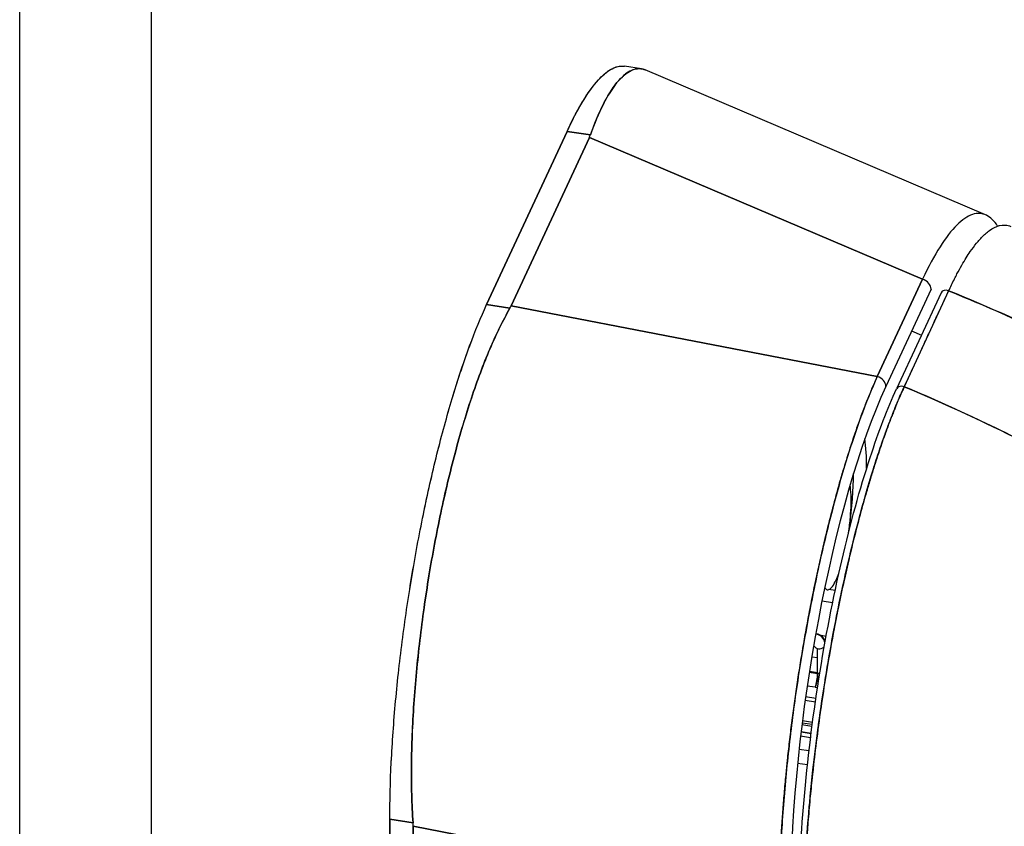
# Model space of a CAD drawing. Extents: x 785 to 1232, y 18 to 306.
# Tile 164 of 232: x 1182.7 to 1184.28, y 103.23 to 104.52. Entities that reach past the tile are written whole.
import ezdxf

# ---------------------------------------------------------------- set-up
doc = ezdxf.new("R2010")
doc.units = 0
doc.header["$LTSCALE"] = 4
doc.header["$MEASUREMENT"] = 0
doc.layers.get('0').update_dxf_attribs({"linetype": 'CONTINUOUS'})

msp = doc.modelspace()

# ---------------------------------------------------------------- linework, layer by layer
for p, q in [((1182.703, 73.0668), (1182.703, 130.5021)), ((1182.9129, 130.5062), (1182.9129, 73.2026)), ((1183.6964, 104.4398), (1183.6697, 104.4439)), ((1184.2463, 104.2066), (1183.7026, 104.438)), ((1183.5777, 104.3399), (1183.4492, 104.0631)), ((1183.4492, 104.0631), (1183.5777, 104.3399)), ((1183.5777, 104.3399), (1183.6149, 104.3341)), ((1183.6149, 104.3341), (1183.5777, 104.3399)), ((1183.6133, 104.3303), (1183.4884, 104.0611)), ((1183.4884, 104.0611), (1183.6133, 104.3303)), ((1184.1456, 104.1037), (1183.6133, 104.3303)), ((1183.6133, 104.3303), (1184.1456, 104.1037)), ((1184.0735, 103.9483), (1184.1456, 104.1037)), ((1184.1456, 104.1037), (1184.0735, 103.9483)), ((1184.1593, 104.0879), (1184.0871, 103.9324)), ((1184.1754, 104.082), (1184.1044, 103.9289)), ((1184.1875, 104.0852), (1184.1166, 103.932)), ((1183.4864, 104.0573), (1183.4492, 104.0631)), ((1183.4492, 104.0631), (1183.4864, 104.0573)), ((1183.4884, 104.0611), (1184.0735, 103.9483)), ((1184.0735, 103.9483), (1183.4884, 104.0611)), ((1183.6036, 104.0389), (1183.6036, 104.0389)), ((1184.1283, 104.0212), (1184.1441, 104.0145)), ((1184.0255, 103.9575), (1184.0255, 103.9575)), ((1184.1061, 103.9311), (1184.1061, 103.9311)), ((1183.9918, 103.6086), (1183.9889, 103.609)), ((1184.0061, 103.6063), (1183.9959, 103.6079)), ((1183.985, 103.5901), (1184.0022, 103.5875)), ((1183.975, 103.537), (1183.9753, 103.5369)), ((1183.9751, 103.5376), (1183.9763, 103.5374)), ((1183.9917, 103.5332), (1183.9835, 103.5345)), ((1183.9781, 103.4741), (1183.9781, 103.5135)), ((1183.9897, 103.5265), (1183.9904, 103.5263)), ((1183.9687, 103.5008), (1183.9781, 103.4993)), ((1183.9648, 103.4762), (1183.9781, 103.4741)), ((1183.9781, 103.4752), (1183.9649, 103.4772)), ((1183.9908, 103.4672), (1183.9908, 103.4672)), ((1183.9917, 103.4731), (1183.9917, 103.4731)), ((1183.9743, 103.452), (1183.9614, 103.454)), ((1183.9902, 103.4636), (1183.9902, 103.4636)), ((1183.9429, 103.4392), (1183.9429, 103.4392)), ((1183.9753, 103.4342), (1183.9589, 103.4368)), ((1183.9421, 103.434), (1183.9421, 103.434)), ((1183.9582, 103.4315), (1183.9746, 103.429)), ((1183.9846, 103.4274), (1183.9846, 103.4274)), ((1183.9854, 103.4327), (1183.9854, 103.4327)), ((1183.9368, 103.3943), (1183.9368, 103.3943)), ((1183.9373, 103.3979), (1183.9373, 103.3979)), ((1183.9377, 103.4012), (1183.9377, 103.4012)), ((1183.9691, 103.3893), (1183.953, 103.3918)), ((1183.9534, 103.3954), (1183.9696, 103.3929)), ((1183.9538, 103.3987), (1183.97, 103.3962)), ((1183.979, 103.3878), (1183.979, 103.3878)), ((1183.9794, 103.3914), (1183.9794, 103.3914)), ((1183.9799, 103.3947), (1183.9799, 103.3947)), ((1183.9346, 103.3763), (1183.9346, 103.3763)), ((1183.9354, 103.3833), (1183.9354, 103.3833)), ((1183.9354, 103.3831), (1183.9354, 103.3831)), ((1183.9668, 103.3714), (1183.9508, 103.3738)), ((1183.9677, 103.3783), (1183.9516, 103.3808)), ((1183.9516, 103.3806), (1183.9677, 103.3781)), ((1183.9321, 103.3553), (1183.9321, 103.3553)), ((1183.9643, 103.3503), (1183.9484, 103.3528)), ((1183.9297, 103.3334), (1183.9297, 103.3334)), ((1183.9461, 103.3309), (1183.9618, 103.3285)), ((1183.2945, 102.4818), (1183.2945, 103.2413)), ((1183.2945, 103.2413), (1183.3316, 103.2355)), ((1183.2945, 103.2413), (1183.2945, 102.4818)), ((1183.3316, 103.2355), (1183.2945, 103.2413)), ((1183.3318, 103.2299), (1183.3318, 102.477)), ((1183.3318, 102.477), (1183.3318, 103.2299)), ((1183.3318, 103.2299), (1183.917, 103.1171)), ((1183.917, 103.1171), (1183.3318, 103.2299))]:
    msp.add_line(p, q)
msp.add_arc((1183.9737, 103.5205), 0.0171, 15.0674, 81.0888)
for centre, major_axis, ratio, start_param, end_param in [((1183.5053, 104.347), (0.1118, 0), 0.57735, 6.021567, 6.082649), ((1183.5053, 104.347), (0.1118, 0), 0.577352, 6.021574, 6.082656), ((1184.1428, 104.0904), (0.0155, -0.0072), 0.788675, 0.350879, 1.747143), ((1184.1846, 104.0777), (-0.00929, 0.0043), 0.787939, 4.767182, 6.283185), ((1183.3804, 104.0778), (0.1118, 0), 0.577352, 5.96014, 6.02121), ((1183.3804, 104.0778), (0.1118, 0), 0.57735, 5.960122, 6.021205), ((1184.009, 103.9622), (-0.0026, -0.0169), 0.211325, 4.792792, 4.79284), ((1184.009, 103.9622), (0.0171, 0), 0.57735, 5.812887, 5.812968), ((1184.0706, 103.935), (0.0155, -0.0072), 0.788675, 0.350879, 1.747143), ((1184.0706, 103.935), (0.0155, -0.0072), 0.788675, 0.350881, 1.747143), ((1184.0919, 103.4476), (0.0901, 0.5907), 0.21748, 0.641921, 2.18255), ((1184.1137, 103.9245), (-0.00929, 0.0043), 0.787955, 4.767292, 6.283185), ((1184.1137, 103.9245), (-0.00929, 0.0043), 0.787939, 4.767189, 6.283463), ((1184.0078, 103.6988), (-0.0287, -0.1855), 0.211325, 2.188979, 2.544404), ((1183.9914, 103.7013), (0.0261, 0.1686), 0.211325, 4.788852, 5.322276), ((1184.009, 103.5966), (0.0171, 0), 0.57735, 4.935272, 4.935395), ((1184.009, 103.5966), (-0.0171, 0), 0.57735, 1.79368, 1.793802), ((1184.0078, 103.6988), (0.0287, 0.1855), 0.211325, 2.505446, 2.505449), ((1183.9914, 103.7013), (-0.0261, -0.1686), 0.211325, 6.079367, 6.079372), ((1183.9914, 103.7013), (-0.0261, -0.1686), 0.211325, 0.249641, 0.259746), ((1183.9737, 103.5205), (0.0026, 0.0169), 0.211325, 6.282753, 6.542931), ((1183.9737, 103.5205), (-0.0116, 0.0125), 0.944629, 4.157756, 5.412113), ((1183.9737, 103.5205), (0.0116, -0.0125), 0.944629, 1.016163, 2.27052), ((1184.0078, 103.6988), (-0.0287, -0.1855), 0.211325, 6.076449, 6.509996), ((1183.9737, 103.5205), (0.0171, 0), 0.57735, 0.357731, 0.358854), ((1183.9737, 103.4646), (0.0026, 0.0169), 0.211325, 3.9029, 5.344303), ((1183.9737, 103.4646), (-0.0171, 0), 0.57735, 4.245117, 4.45059), ((1183.9737, 103.4646), (0.0171, 0), 0.57735, 1.103524, 1.308997), ((1183.2239, 103.2466), (0.1014, -0.0471), 0.788675, 0.351061, 0.412143), ((1183.2239, 103.2466), (0.1014, -0.0471), 0.788677, 0.35105, 0.412126)]:
    msp.add_ellipse(centre, major_axis=major_axis, ratio=ratio, start_param=start_param, end_param=end_param)
for points, knots in [([(1183.5777, 104.3399), (1183.5869, 104.3597), (1183.5959, 104.3767), (1183.6048, 104.391), (1183.6138, 104.4053), (1183.6226, 104.417), (1183.6311, 104.4256), (1183.6396, 104.4343), (1183.6478, 104.4399), (1183.6556, 104.4425), (1183.6604, 104.4442), (1183.6651, 104.4446), (1183.6697, 104.4439)], [0, 0, 0, 0, 0.1111111, 0.1111111, 0.1111111, 0.2222222, 0.2222222, 0.2222222, 0.3333333, 0.3333333, 0.3333333, 0.4028834, 0.4028834, 0.4028834, 0.4028834]), ([(1183.5777, 104.3399), (1183.5861, 104.3579), (1183.5944, 104.3739), (1183.6027, 104.3875), (1183.6102, 104.3999), (1183.6176, 104.4103), (1183.6248, 104.4187), (1183.6316, 104.4266), (1183.6383, 104.4328), (1183.6447, 104.437), (1183.6511, 104.4413), (1183.6573, 104.4437), (1183.6632, 104.4442), (1183.6654, 104.4443), (1183.6676, 104.4443), (1183.6697, 104.4439)], [0, 0, 0, 0, 0.1031793, 0.1031793, 0.1031793, 0.1964104, 0.1964104, 0.1964104, 0.2842721, 0.2842721, 0.2842721, 0.3717176, 0.3717176, 0.3717176, 0.4037681, 0.4037681, 0.4037681, 0.4037681]), ([(1183.6149, 104.3341), (1183.622, 104.3542), (1183.6295, 104.3717), (1183.6372, 104.3862), (1183.6448, 104.4008), (1183.6526, 104.4125), (1183.6603, 104.4212), (1183.668, 104.4299), (1183.6756, 104.4356), (1183.683, 104.4383), (1183.6897, 104.4408), (1183.6963, 104.4407), (1183.7026, 104.438)], [0, 0, 0, 0, 0.1111111, 0.1111111, 0.1111111, 0.2222222, 0.2222222, 0.2222222, 0.3333333, 0.3333333, 0.3333333, 0.4361096, 0.4361096, 0.4361096, 0.4361096]), ([(1183.7026, 104.438), (1183.6986, 104.4397), (1183.6945, 104.4404), (1183.6902, 104.44), (1183.6879, 104.4398), (1183.6854, 104.4392), (1183.683, 104.4383), (1183.6796, 104.4371), (1183.6762, 104.4352), (1183.6728, 104.4327), (1183.6687, 104.4297), (1183.6645, 104.4259), (1183.6603, 104.4212), (1183.6584, 104.419), (1183.6565, 104.4167), (1183.6546, 104.4141), (1183.6487, 104.4065), (1183.6429, 104.3971), (1183.6372, 104.3862), (1183.6365, 104.385), (1183.6359, 104.3838), (1183.6353, 104.3825), (1183.6283, 104.3687), (1183.6215, 104.3525), (1183.6149, 104.3341)], [0.5640491, 0.5640491, 0.5640491, 0.5640491, 0.629644, 0.629644, 0.629644, 0.6666667, 0.6666667, 0.6666667, 0.7175691, 0.7175691, 0.7175691, 0.7777778, 0.7777778, 0.7777778, 0.8054377, 0.8054377, 0.8054377, 0.8888889, 0.8888889, 0.8888889, 0.8980912, 0.8980912, 0.8980912, 1, 1, 1, 1]), ([(1184.2658, 104.1885), (1184.2603, 104.1969), (1184.2542, 104.2027), (1184.2477, 104.2059), (1184.2408, 104.2093), (1184.2333, 104.2097), (1184.2254, 104.2071), (1184.2175, 104.2045), (1184.2092, 104.1988), (1184.2005, 104.1902), (1184.1919, 104.1816), (1184.1829, 104.17), (1184.1737, 104.1555), (1184.1645, 104.141), (1184.1551, 104.1237), (1184.1456, 104.1037)], [0.4511104, 0.4511104, 0.4511104, 0.4511104, 0.5555556, 0.5555556, 0.5555556, 0.6666667, 0.6666667, 0.6666667, 0.7777778, 0.7777778, 0.7777778, 0.8888889, 0.8888889, 0.8888889, 0.9999987, 0.9999987, 0.9999987, 0.9999987]), ([(1184.1875, 104.0852), (1184.1903, 104.0912), (1184.1935, 104.0979), (1184.1968, 104.1044), (1184.1981, 104.107), (1184.1995, 104.1096), (1184.2008, 104.1122), (1184.2033, 104.1169), (1184.2059, 104.1216), (1184.2085, 104.1261), (1184.2108, 104.1302), (1184.2132, 104.1342), (1184.2157, 104.1381), (1184.2178, 104.1414), (1184.2199, 104.1446), (1184.2221, 104.1478), (1184.2253, 104.1524), (1184.2286, 104.1569), (1184.232, 104.1611), (1184.2337, 104.1631), (1184.2354, 104.1651), (1184.2371, 104.167), (1184.2412, 104.1716), (1184.2453, 104.1756), (1184.2496, 104.1791), (1184.2507, 104.18), (1184.2518, 104.1808), (1184.2529, 104.1816), (1184.2579, 104.1852), (1184.2631, 104.1879), (1184.2683, 104.1893), (1184.2685, 104.1893), (1184.2687, 104.1894), (1184.2689, 104.1894), (1184.274, 104.1907), (1184.2792, 104.1907), (1184.2845, 104.1891), (1184.2853, 104.1888), (1184.2862, 104.1885), (1184.2871, 104.1881)], [0, 0, 0, 0, 0.065233, 0.065233, 0.065233, 0.0909091, 0.0909091, 0.0909091, 0.1386065, 0.1386065, 0.1386065, 0.1818182, 0.1818182, 0.1818182, 0.2182951, 0.2182951, 0.2182951, 0.2727273, 0.2727273, 0.2727273, 0.2994875, 0.2994875, 0.2994875, 0.3636364, 0.3636364, 0.3636364, 0.3799129, 0.3799129, 0.3799129, 0.4545455, 0.4545455, 0.4545455, 0.4574295, 0.4574295, 0.4574295, 0.5307535, 0.5307535, 0.5307535, 0.5429474, 0.5429474, 0.5429474, 0.5429474]), ([(1184.1166, 103.932), (1184.1236, 103.9472), (1184.129, 103.9589), (1184.1334, 103.9683), (1184.1377, 103.9776), (1184.1409, 103.9846), (1184.1435, 103.9901), (1184.146, 103.9957), (1184.1479, 103.9998), (1184.1496, 104.0034), (1184.1513, 104.0071), (1184.1528, 104.0102), (1184.1544, 104.0139), (1184.1561, 104.0175), (1184.158, 104.0216), (1184.1606, 104.0271), (1184.1632, 104.0326), (1184.1664, 104.0396), (1184.1707, 104.0489), (1184.1751, 104.0583), (1184.1805, 104.07), (1184.1875, 104.0852)], [0, 0, 0, 0, 0.142857, 0.142857, 0.142857, 0.285714, 0.285714, 0.285714, 0.428571, 0.428571, 0.428571, 0.571429, 0.571429, 0.571429, 0.714286, 0.714286, 0.714286, 0.857143, 0.857143, 0.857143, 1, 1, 1, 1]), ([(1184.1875, 104.0852), (1184.2328, 104.0668), (1184.2767, 104.0477), (1184.3191, 104.0281), (1184.3615, 104.0084), (1184.4025, 103.9881), (1184.4421, 103.9674), (1184.4816, 103.9467), (1184.5197, 103.9255), (1184.5564, 103.904), (1184.593, 103.8825), (1184.6283, 103.8607), (1184.6621, 103.8387), (1184.6959, 103.8166), (1184.7284, 103.7943), (1184.7594, 103.772), (1184.7904, 103.7496), (1184.8201, 103.7271), (1184.8484, 103.7046), (1184.8768, 103.6821), (1184.9037, 103.6595), (1184.9294, 103.637), (1184.955, 103.6146), (1184.9793, 103.5923), (1185.0024, 103.5701)], [0, 0, 0, 0, 0.125051, 0.125051, 0.125051, 0.250106, 0.250106, 0.250106, 0.375161, 0.375161, 0.375161, 0.500216, 0.500216, 0.500216, 0.625271, 0.625271, 0.625271, 0.750326, 0.750326, 0.750326, 0.87538, 0.87538, 0.87538, 1, 1, 1, 1]), ([(1185.0024, 103.5701), (1184.9856, 103.5863), (1184.968, 103.6026), (1184.9498, 103.619), (1184.9135, 103.6516), (1184.8744, 103.6844), (1184.8325, 103.7171), (1184.7906, 103.7498), (1184.7459, 103.7825), (1184.6982, 103.8147), (1184.6505, 103.847), (1184.5998, 103.8788), (1184.5461, 103.91), (1184.4924, 103.9412), (1184.4357, 103.9716), (1184.376, 104.0009), (1184.3162, 104.0303), (1184.2534, 104.0585), (1184.1875, 104.0852)], [0, 0, 0, 0, 0.09109, 0.09109, 0.09109, 0.272872, 0.272872, 0.272872, 0.454654, 0.454654, 0.454654, 0.636436, 0.636436, 0.636436, 0.818218, 0.818218, 0.818218, 1, 1, 1, 1]), ([(1183.2945, 103.2413), (1183.2945, 103.2703), (1183.2952, 103.3005), (1183.2968, 103.332), (1183.2984, 103.3636), (1183.3007, 103.3965), (1183.3038, 103.43), (1183.3068, 103.4634), (1183.3106, 103.4974), (1183.3151, 103.5315), (1183.3196, 103.5657), (1183.3247, 103.5999), (1183.3305, 103.6339), (1183.3362, 103.6678), (1183.3425, 103.7014), (1183.3494, 103.7343), (1183.3562, 103.7671), (1183.3636, 103.7992), (1183.3713, 103.83), (1183.3791, 103.8608), (1183.3873, 103.8904), (1183.3958, 103.9185), (1183.4043, 103.9465), (1183.4131, 103.973), (1183.4221, 103.9971), (1183.431, 104.0213), (1183.44, 104.0432), (1183.4492, 104.0631)], [0, 0, 0, 0, 0.111111, 0.111111, 0.111111, 0.222222, 0.222222, 0.222222, 0.333333, 0.333333, 0.333333, 0.444444, 0.444444, 0.444444, 0.555556, 0.555556, 0.555556, 0.666667, 0.666667, 0.666667, 0.777778, 0.777778, 0.777778, 0.888889, 0.888889, 0.888889, 1, 1, 1, 1]), ([(1183.2945, 103.2413), (1183.2945, 103.27), (1183.2952, 103.3005), (1183.2968, 103.3322), (1183.2984, 103.3638), (1183.3007, 103.3967), (1183.3038, 103.4304), (1183.3069, 103.4635), (1183.3106, 103.4974), (1183.3151, 103.5315), (1183.3196, 103.5655), (1183.3247, 103.5997), (1183.3304, 103.6336), (1183.3362, 103.6677), (1183.3425, 103.7016), (1183.3494, 103.7346), (1183.3563, 103.7674), (1183.3636, 103.7994), (1183.3713, 103.8301), (1183.3791, 103.8609), (1183.3873, 103.8904), (1183.3957, 103.9182), (1183.4042, 103.9464), (1183.4131, 103.9728), (1183.422, 103.9971), (1183.431, 104.0213), (1183.4401, 104.0435), (1183.4492, 104.0631)], [0, 0, 0, 0, 0.112245, 0.112245, 0.112245, 0.224358, 0.224358, 0.224358, 0.334749, 0.334749, 0.334749, 0.444677, 0.444677, 0.444677, 0.555299, 0.555299, 0.555299, 0.665224, 0.665224, 0.665224, 0.77562, 0.77562, 0.77562, 0.887742, 0.887742, 0.887742, 1, 1, 1, 1]), ([(1183.3316, 103.2355), (1183.3296, 103.2649), (1183.3288, 103.2957), (1183.329, 103.3275), (1183.3293, 103.3593), (1183.3307, 103.3922), (1183.3329, 103.4257), (1183.3352, 103.4591), (1183.3384, 103.4932), (1183.3425, 103.5273), (1183.3465, 103.5615), (1183.3514, 103.5958), (1183.357, 103.6298), (1183.3626, 103.6638), (1183.3689, 103.6974), (1183.3759, 103.7303), (1183.3829, 103.7631), (1183.3905, 103.7951), (1183.3987, 103.8259), (1183.4069, 103.8566), (1183.4157, 103.8861), (1183.4249, 103.9139), (1183.4341, 103.9417), (1183.4439, 103.9678), (1183.4542, 103.9919), (1183.4644, 104.0159), (1183.4752, 104.0378), (1183.4864, 104.0573)], [0, 0, 0, 0, 0.111111, 0.111111, 0.111111, 0.222222, 0.222222, 0.222222, 0.333333, 0.333333, 0.333333, 0.444444, 0.444444, 0.444444, 0.555556, 0.555556, 0.555556, 0.666667, 0.666667, 0.666667, 0.777778, 0.777778, 0.777778, 0.888889, 0.888889, 0.888889, 1, 1, 1, 1]), ([(1183.4864, 104.0573), (1183.4753, 104.0379), (1183.4645, 104.0161), (1183.4543, 103.9921), (1183.4439, 103.968), (1183.4342, 103.9417), (1183.4249, 103.9138), (1183.4249, 103.9137), (1183.4248, 103.9137), (1183.4248, 103.9137), (1183.4156, 103.8859), (1183.4069, 103.8565), (1183.3987, 103.8258), (1183.3987, 103.8258), (1183.3987, 103.8257), (1183.3987, 103.8256), (1183.3905, 103.795), (1183.3829, 103.7631), (1183.376, 103.7305), (1183.3759, 103.7303), (1183.3759, 103.7302), (1183.3759, 103.7301), (1183.3689, 103.6973), (1183.3626, 103.6638), (1183.357, 103.6299), (1183.357, 103.6298), (1183.357, 103.6296), (1183.357, 103.6295), (1183.3514, 103.5957), (1183.3465, 103.5616), (1183.3425, 103.5275), (1183.3425, 103.5274), (1183.3425, 103.5274), (1183.3425, 103.5273), (1183.3385, 103.4932), (1183.3353, 103.4593), (1183.333, 103.4259), (1183.333, 103.4258), (1183.333, 103.4258), (1183.3329, 103.4257), (1183.3306, 103.3922), (1183.3293, 103.3593), (1183.329, 103.3274), (1183.329, 103.3273), (1183.329, 103.3272), (1183.329, 103.3272), (1183.3288, 103.2954), (1183.3297, 103.2647), (1183.3316, 103.2355)], [0, 0, 0, 0, 0.110836, 0.110836, 0.110836, 0.222222, 0.222222, 0.222222, 0.222377, 0.222377, 0.222377, 0.333093, 0.333093, 0.333093, 0.333333, 0.333333, 0.333333, 0.444037, 0.444037, 0.444037, 0.444444, 0.444444, 0.444444, 0.555556, 0.555556, 0.555556, 0.555957, 0.555957, 0.555957, 0.666667, 0.666667, 0.666667, 0.6669, 0.6669, 0.6669, 0.777608, 0.777608, 0.777608, 0.777778, 0.777778, 0.777778, 0.888889, 0.888889, 0.888889, 0.889157, 0.889157, 0.889157, 1, 1, 1, 1]), ([(1183.917, 103.1171), (1183.917, 103.1238), (1183.9171, 103.1307), (1183.9172, 103.1376), (1183.9174, 103.1464), (1183.9176, 103.1554), (1183.9179, 103.1646), (1183.9182, 103.1737), (1183.9185, 103.1829), (1183.919, 103.1923), (1183.9194, 103.2016), (1183.9199, 103.211), (1183.9204, 103.2206), (1183.921, 103.2301), (1183.9216, 103.2397), (1183.9223, 103.2494), (1183.923, 103.2591), (1183.9238, 103.2689), (1183.9246, 103.2787), (1183.9254, 103.2886), (1183.9263, 103.2985), (1183.9273, 103.3084), (1183.928, 103.3161), (1183.9288, 103.3239), (1183.9296, 103.3316), (1183.9298, 103.3339), (1183.93, 103.3362), (1183.9303, 103.3385), (1183.9314, 103.3485), (1183.9325, 103.3586), (1183.9337, 103.3688), (1183.9349, 103.3789), (1183.9361, 103.389), (1183.9374, 103.3992), (1183.9387, 103.4094), (1183.9401, 103.4196), (1183.9415, 103.4298), (1183.943, 103.44), (1183.9444, 103.4502), (1183.946, 103.4604), (1183.9475, 103.4705), (1183.9491, 103.4807), (1183.9507, 103.4909), (1183.9524, 103.501), (1183.9541, 103.5112), (1183.9558, 103.5213), (1183.9575, 103.5314), (1183.9593, 103.5415), (1183.9612, 103.5515), (1183.962, 103.5561), (1183.9628, 103.5606), (1183.9637, 103.5652), (1183.9647, 103.5706), (1183.9658, 103.5761), (1183.9668, 103.5815), (1183.9688, 103.5915), (1183.9707, 103.6013), (1183.9728, 103.6112), (1183.9748, 103.621), (1183.9769, 103.6307), (1183.979, 103.6404), (1183.9811, 103.6501), (1183.9832, 103.6597), (1183.9854, 103.6692), (1183.9876, 103.6787), (1183.9898, 103.6881), (1183.9921, 103.6974), (1183.9943, 103.7068), (1183.9966, 103.716), (1183.999, 103.7251), (1184.0013, 103.7342), (1184.0037, 103.7432), (1184.0061, 103.752), (1184.0085, 103.7609), (1184.0109, 103.7697), (1184.0133, 103.7783), (1184.0137, 103.7794), (1184.014, 103.7806), (1184.0143, 103.7817), (1184.0165, 103.7891), (1184.0186, 103.7965), (1184.0208, 103.8037), (1184.0233, 103.812), (1184.0258, 103.8202), (1184.0284, 103.8282), (1184.0309, 103.8363), (1184.0335, 103.8442), (1184.0361, 103.8519), (1184.0387, 103.8596), (1184.0413, 103.8671), (1184.0439, 103.8745), (1184.0466, 103.8819), (1184.0492, 103.8891), (1184.0519, 103.8961), (1184.0545, 103.9031), (1184.0572, 103.9099), (1184.0599, 103.9165), (1184.0626, 103.9231), (1184.0653, 103.9296), (1184.068, 103.9358), (1184.0698, 103.94), (1184.0717, 103.9442), (1184.0735, 103.9483)], [0, 0, 0, 0, 0.026039, 0.026039, 0.026039, 0.059399, 0.059399, 0.059399, 0.09265, 0.09265, 0.09265, 0.125794, 0.125794, 0.125794, 0.158839, 0.158839, 0.158839, 0.19179, 0.19179, 0.19179, 0.224653, 0.224653, 0.224653, 0.25, 0.25, 0.25, 0.257436, 0.257436, 0.257436, 0.29014, 0.29014, 0.29014, 0.322774, 0.322774, 0.322774, 0.355349, 0.355349, 0.355349, 0.387877, 0.387877, 0.387877, 0.420367, 0.420367, 0.420367, 0.452835, 0.452835, 0.452835, 0.485288, 0.485288, 0.485288, 0.5, 0.5, 0.5, 0.51774, 0.51774, 0.51774, 0.550195, 0.550195, 0.550195, 0.582663, 0.582663, 0.582663, 0.615155, 0.615155, 0.615155, 0.647686, 0.647686, 0.647686, 0.680267, 0.680267, 0.680267, 0.712906, 0.712906, 0.712906, 0.745618, 0.745618, 0.745618, 0.75, 0.75, 0.75, 0.778409, 0.778409, 0.778409, 0.811278, 0.811278, 0.811278, 0.844237, 0.844237, 0.844237, 0.877291, 0.877291, 0.877291, 0.910446, 0.910446, 0.910446, 0.943705, 0.943705, 0.943705, 0.977077, 0.977077, 0.977077, 1, 1, 1, 1]), ([(1184.0735, 103.9483), (1184.0643, 103.9282), (1184.0552, 103.9057), (1184.0463, 103.8811), (1184.0374, 103.8565), (1184.0286, 103.8298), (1184.0201, 103.8015), (1184.0117, 103.7733), (1184.0035, 103.7433), (1183.9957, 103.7121), (1183.9879, 103.681), (1183.9805, 103.6486), (1183.9737, 103.6154), (1183.9668, 103.5823), (1183.9604, 103.5483), (1183.9546, 103.5141), (1183.9487, 103.4798), (1183.9435, 103.4452), (1183.9389, 103.4107), (1183.9344, 103.3763), (1183.9304, 103.3419), (1183.9272, 103.3082), (1183.924, 103.2745), (1183.9215, 103.2414), (1183.9198, 103.2094), (1183.9181, 103.1774), (1183.9171, 103.1464), (1183.917, 103.1171)], [0, 0, 0, 0, 0.111111, 0.111111, 0.111111, 0.222222, 0.222222, 0.222222, 0.333333, 0.333333, 0.333333, 0.444444, 0.444444, 0.444444, 0.555556, 0.555556, 0.555556, 0.666667, 0.666667, 0.666667, 0.777778, 0.777778, 0.777778, 0.888889, 0.888889, 0.888889, 1, 1, 1, 1]), ([(1183.9481, 103.0937), (1183.9481, 103.148), (1183.9509, 103.209), (1183.9618, 103.3347), (1183.9699, 103.4009), (1183.9903, 103.5298), (1184.0028, 103.5942), (1184.0304, 103.7134), (1184.0459, 103.7697), (1184.0757, 103.8605), (1184.0901, 103.8979), (1184.1044, 103.9288)], [0, 0, 0, 0, 0.583755, 0.583755, 1.16104, 1.16104, 1.731808, 1.731808, 2.298269, 2.298269, 2.780477, 2.780477, 2.780477, 2.780477]), ([(1184.1166, 103.932), (1184.1161, 103.9311), (1184.1157, 103.9302), (1184.1153, 103.9293), (1184.1148, 103.9282), (1184.1143, 103.9271), (1184.1138, 103.926), (1184.1133, 103.9248), (1184.1127, 103.9236), (1184.1122, 103.9224), (1184.1116, 103.921), (1184.111, 103.9197), (1184.1104, 103.9183), (1184.1098, 103.9169), (1184.1091, 103.9154), (1184.1085, 103.914), (1184.1078, 103.9124), (1184.1072, 103.9108), (1184.1065, 103.9093), (1184.1058, 103.9076), (1184.105, 103.9059), (1184.1043, 103.9041), (1184.1035, 103.9023), (1184.1028, 103.9004), (1184.102, 103.8984), (1184.1011, 103.8963), (1184.1002, 103.8941), (1184.0993, 103.8919), (1184.0984, 103.8894), (1184.0974, 103.8869), (1184.0964, 103.8844), (1184.0952, 103.8815), (1184.0941, 103.8786), (1184.093, 103.8756), (1184.0917, 103.8722), (1184.0904, 103.8688), (1184.0891, 103.8653), (1184.088, 103.8623), (1184.0869, 103.8592), (1184.0858, 103.8561), (1184.0855, 103.8553), (1184.0852, 103.8544), (1184.0849, 103.8535), (1184.0833, 103.8492), (1184.0818, 103.8448), (1184.0802, 103.8403), (1184.0786, 103.8355), (1184.0769, 103.8306), (1184.0752, 103.8256), (1184.0734, 103.8202), (1184.0716, 103.8147), (1184.0699, 103.8091), (1184.0679, 103.8031), (1184.066, 103.797), (1184.0641, 103.7908), (1184.0621, 103.784), (1184.06, 103.7772), (1184.058, 103.7702), (1184.0573, 103.7681), (1184.0567, 103.766), (1184.0561, 103.7639), (1184.0545, 103.7583), (1184.0529, 103.7527), (1184.0513, 103.7471), (1184.0489, 103.7385), (1184.0465, 103.7297), (1184.0442, 103.7209), (1184.0416, 103.7112), (1184.039, 103.7013), (1184.0365, 103.6913), (1184.0339, 103.6806), (1184.0312, 103.6697), (1184.0286, 103.6587), (1184.0285, 103.6584), (1184.0285, 103.6581), (1184.0284, 103.6578), (1184.0255, 103.6454), (1184.0226, 103.6328), (1184.0198, 103.6202), (1184.0168, 103.6063), (1184.0138, 103.5922), (1184.0109, 103.578), (1184.0087, 103.567), (1184.0065, 103.5559), (1184.0044, 103.5447), (1184.0035, 103.5399), (1184.0026, 103.5352), (1184.0017, 103.5304), (1183.9984, 103.5126), (1183.9953, 103.4947), (1183.9923, 103.4767), (1183.9895, 103.4599), (1183.9869, 103.443), (1183.9844, 103.4261), (1183.984, 103.4236), (1183.9836, 103.4211), (1183.9833, 103.4186), (1183.9806, 103.4004), (1183.9782, 103.3822), (1183.9759, 103.3641), (1183.9738, 103.348), (1183.9719, 103.3319), (1183.9702, 103.3159), (1183.9699, 103.3131), (1183.9696, 103.3102), (1183.9693, 103.3074), (1183.9681, 103.2961), (1183.967, 103.2848), (1183.9659, 103.2737), (1183.9648, 103.2611), (1183.9637, 103.2487), (1183.9627, 103.2365), (1183.9619, 103.2254), (1183.9611, 103.2145), (1183.9604, 103.2036), (1183.9602, 103.2001), (1183.9599, 103.1966), (1183.9597, 103.1931), (1183.9594, 103.1869), (1183.959, 103.1807), (1183.9587, 103.1746), (1183.9582, 103.1659), (1183.9579, 103.1574), (1183.9575, 103.1489), (1183.9572, 103.1412), (1183.957, 103.1336), (1183.9568, 103.126), (1183.9566, 103.1192), (1183.9564, 103.1125), (1183.9563, 103.1058), (1183.9562, 103.0998), (1183.9561, 103.0938), (1183.9561, 103.088)], [0, 0, 0, 0, 0.005154, 0.005154, 0.005154, 0.011125, 0.011125, 0.011125, 0.01776, 0.01776, 0.01776, 0.024968, 0.024968, 0.024968, 0.032665, 0.032665, 0.032665, 0.040791, 0.040791, 0.040791, 0.049493, 0.049493, 0.049493, 0.059043, 0.059043, 0.059043, 0.069717, 0.069717, 0.069717, 0.08179, 0.08179, 0.08179, 0.095542, 0.095542, 0.095542, 0.111257, 0.111257, 0.111257, 0.125, 0.125, 0.125, 0.128815, 0.128815, 0.128815, 0.14795, 0.14795, 0.14795, 0.168736, 0.168736, 0.168736, 0.191175, 0.191175, 0.191175, 0.215514, 0.215514, 0.215514, 0.242018, 0.242018, 0.242018, 0.25, 0.25, 0.25, 0.270974, 0.270974, 0.270974, 0.302738, 0.302738, 0.302738, 0.337689, 0.337689, 0.337689, 0.375, 0.375, 0.375, 0.376125, 0.376125, 0.376125, 0.418166, 0.418166, 0.418166, 0.464234, 0.464234, 0.464234, 0.5, 0.5, 0.5, 0.515243, 0.515243, 0.515243, 0.571952, 0.571952, 0.571952, 0.625, 0.625, 0.625, 0.632854, 0.632854, 0.632854, 0.689973, 0.689973, 0.689973, 0.740919, 0.740919, 0.740919, 0.75, 0.75, 0.75, 0.78617, 0.78617, 0.78617, 0.826664, 0.826664, 0.826664, 0.863094, 0.863094, 0.863094, 0.875, 0.875, 0.875, 0.89603, 0.89603, 0.89603, 0.925948, 0.925948, 0.925948, 0.953112, 0.953112, 0.953112, 0.977764, 0.977764, 0.977764, 1, 1, 1, 1]), ([(1183.9561, 103.088), (1183.9561, 103.1022), (1183.9564, 103.1177), (1183.957, 103.1343), (1183.9574, 103.1469), (1183.9579, 103.1602), (1183.9587, 103.1741), (1183.9589, 103.179), (1183.9592, 103.184), (1183.9595, 103.189), (1183.9607, 103.209), (1183.9622, 103.23), (1183.964, 103.2514), (1183.9647, 103.2603), (1183.9655, 103.2692), (1183.9664, 103.2782), (1183.9677, 103.292), (1183.9691, 103.3059), (1183.9706, 103.3199), (1183.9731, 103.3424), (1183.9759, 103.3651), (1183.979, 103.3881), (1183.9792, 103.3897), (1183.9794, 103.3913), (1183.9796, 103.3929), (1183.9831, 103.4179), (1183.9869, 103.4432), (1183.9909, 103.468), (1183.9926, 103.4785), (1183.9943, 103.4888), (1183.9961, 103.499), (1183.9987, 103.514), (1184.0014, 103.5288), (1184.0041, 103.5431), (1184.0079, 103.5632), (1184.0118, 103.5824), (1184.0156, 103.6007), (1184.0167, 103.6058), (1184.0178, 103.6108), (1184.0189, 103.6157), (1184.0242, 103.6402), (1184.0295, 103.6628), (1184.0347, 103.6838), (1184.0349, 103.6846), (1184.0351, 103.6854), (1184.0353, 103.6862), (1184.0406, 103.7075), (1184.0458, 103.7272), (1184.0509, 103.7454), (1184.052, 103.7494), (1184.0531, 103.7533), (1184.0542, 103.7571), (1184.0585, 103.7723), (1184.0627, 103.7863), (1184.0668, 103.7995), (1184.0685, 103.805), (1184.0702, 103.8103), (1184.0719, 103.8154), (1184.0753, 103.826), (1184.0787, 103.8359), (1184.0819, 103.8452), (1184.0841, 103.8514), (1184.0862, 103.8573), (1184.0883, 103.863), (1184.0908, 103.8698), (1184.0932, 103.8762), (1184.0955, 103.8823), (1184.0982, 103.889), (1184.1007, 103.8954), (1184.1032, 103.9015), (1184.1046, 103.9048), (1184.1059, 103.908), (1184.1072, 103.9111), (1184.1106, 103.9189), (1184.1138, 103.926), (1184.1166, 103.932)], [0, 0, 0, 0, 0.051762, 0.051762, 0.051762, 0.090909, 0.090909, 0.090909, 0.104756, 0.104756, 0.104756, 0.15926, 0.15926, 0.15926, 0.181818, 0.181818, 0.181818, 0.216639, 0.216639, 0.216639, 0.272727, 0.272727, 0.272727, 0.27663, 0.27663, 0.27663, 0.337872, 0.337872, 0.337872, 0.363636, 0.363636, 0.363636, 0.401523, 0.401523, 0.401523, 0.454545, 0.454545, 0.454545, 0.469339, 0.469339, 0.469339, 0.542657, 0.542657, 0.542657, 0.545455, 0.545455, 0.545455, 0.62016, 0.62016, 0.62016, 0.636364, 0.636364, 0.636364, 0.700569, 0.700569, 0.700569, 0.727273, 0.727273, 0.727273, 0.781747, 0.781747, 0.781747, 0.818182, 0.818182, 0.818182, 0.861421, 0.861421, 0.861421, 0.909091, 0.909091, 0.909091, 0.93478, 0.93478, 0.93478, 1, 1, 1, 1]), ([(1184.1166, 103.932), (1184.1821, 103.9046), (1184.2446, 103.8757), (1184.304, 103.8456), (1184.3634, 103.8155), (1184.4198, 103.7843), (1184.4731, 103.7523), (1184.5264, 103.7203), (1184.5766, 103.6875), (1184.6239, 103.6544), (1184.6712, 103.6212), (1184.7155, 103.5877), (1184.757, 103.554), (1184.7984, 103.5203), (1184.837, 103.4865), (1184.8729, 103.4529), (1184.8909, 103.436), (1184.9081, 103.4192), (1184.9248, 103.4025)], [0, 0, 0, 0, 0.181782, 0.181782, 0.181782, 0.363564, 0.363564, 0.363564, 0.545346, 0.545346, 0.545346, 0.727128, 0.727128, 0.727128, 0.90891, 0.90891, 0.90891, 1, 1, 1, 1]), ([(1184.9248, 103.4025), (1184.902, 103.4254), (1184.878, 103.4484), (1184.8528, 103.4715), (1184.8274, 103.4947), (1184.8007, 103.5179), (1184.7727, 103.5411), (1184.7447, 103.5643), (1184.7153, 103.5874), (1184.6846, 103.6105), (1184.6538, 103.6335), (1184.6217, 103.6563), (1184.5881, 103.679), (1184.5546, 103.7016), (1184.5196, 103.7241), (1184.4832, 103.7461), (1184.4468, 103.7682), (1184.409, 103.7899), (1184.3697, 103.8112), (1184.3304, 103.8324), (1184.2897, 103.8532), (1184.2475, 103.8734), (1184.2053, 103.8936), (1184.1616, 103.9132), (1184.1166, 103.932)], [0, 0, 0, 0, 0.12462, 0.12462, 0.12462, 0.249674, 0.249674, 0.249674, 0.374729, 0.374729, 0.374729, 0.499784, 0.499784, 0.499784, 0.624839, 0.624839, 0.624839, 0.749894, 0.749894, 0.749894, 0.874949, 0.874949, 0.874949, 1, 1, 1, 1]), ([(1184.0276, 103.699), (1184.0279, 103.7012), (1184.0282, 103.7033), (1184.0285, 103.7055), (1184.0295, 103.7135), (1184.0303, 103.7213), (1184.0309, 103.7289), (1184.0314, 103.7364), (1184.0317, 103.7436), (1184.0317, 103.7502), (1184.0317, 103.7567), (1184.0314, 103.7627), (1184.0309, 103.7679), (1184.0306, 103.7704), (1184.0303, 103.7726), (1184.0299, 103.7747)], [0.310636, 0.310636, 0.310636, 0.310636, 0.3333333, 0.3333333, 0.3333333, 0.4166667, 0.4166667, 0.4166667, 0.5, 0.5, 0.5, 0.5833333, 0.5833333, 0.5833333, 0.6225382, 0.6225382, 0.6225382, 0.6225382]), ([(1183.9894, 103.6113), (1183.9899, 103.6105), (1183.9904, 103.6098), (1183.991, 103.6092), (1183.9925, 103.6077), (1183.9942, 103.6073), (1183.996, 103.6079), (1183.9978, 103.6086), (1183.9998, 103.6103), (1184.0018, 103.6129), (1184.0038, 103.6156), (1184.0058, 103.6191), (1184.0078, 103.6235)], [0.7176346, 0.7176346, 0.7176346, 0.7176346, 0.75, 0.75, 0.75, 0.8333333, 0.8333333, 0.8333333, 0.9166667, 0.9166667, 0.9166667, 1, 1, 1, 1]), ([(1183.9781, 103.4741), (1183.9781, 103.4724), (1183.978, 103.4707), (1183.9778, 103.4687), (1183.9776, 103.4668), (1183.9774, 103.4647), (1183.977, 103.4626), (1183.9767, 103.4606), (1183.9763, 103.4586), (1183.9758, 103.4568), (1183.9753, 103.455), (1183.9747, 103.4534), (1183.9743, 103.452)], [0, 0, 0, 0, 0.25, 0.25, 0.25, 0.5, 0.5, 0.5, 0.75, 0.75, 0.75, 1, 1, 1, 1])]:
    msp.add_open_spline(points, degree=3, knots=knots)
for points in [[(1183.6828, 104.4382), (1183.6828, 104.4382), (1183.6828, 104.4382), (1183.6828, 104.4382)], [(1183.6828, 104.4382), (1183.6828, 104.4382), (1183.6828, 104.4382), (1183.6828, 104.4382)], [(1184.0053, 103.9614), (1184.0053, 103.9614), (1184.0053, 103.9614), (1184.0053, 103.9614)], [(1184.0242, 103.9578), (1184.0242, 103.9578), (1184.0242, 103.9578), (1184.0242, 103.9578)], [(1184.0158, 103.7868), (1184.0158, 103.7868), (1184.0158, 103.7868), (1184.0158, 103.7868)], [(1183.9846, 103.6657), (1183.9846, 103.6657), (1183.9846, 103.6657), (1183.9846, 103.6657)], [(1184.0078, 103.6235), (1184.0093, 103.6266), (1184.0107, 103.63), (1184.012, 103.6337)], [(1183.9621, 103.5565), (1183.9621, 103.5565), (1183.9621, 103.5565), (1183.9621, 103.5565)], [(1183.9753, 103.5369), (1183.9757, 103.5373), (1183.976, 103.5374), (1183.9763, 103.5374)], [(1183.9743, 103.452), (1183.9755, 103.4518), (1183.9769, 103.4517), (1183.9781, 103.4518)], [(1183.9892, 103.4576), (1183.9892, 103.4576), (1183.9892, 103.4576), (1183.9892, 103.4576)]]:
    msp.add_open_spline(points, degree=3)

doc.saveas('drawing.dxf')
